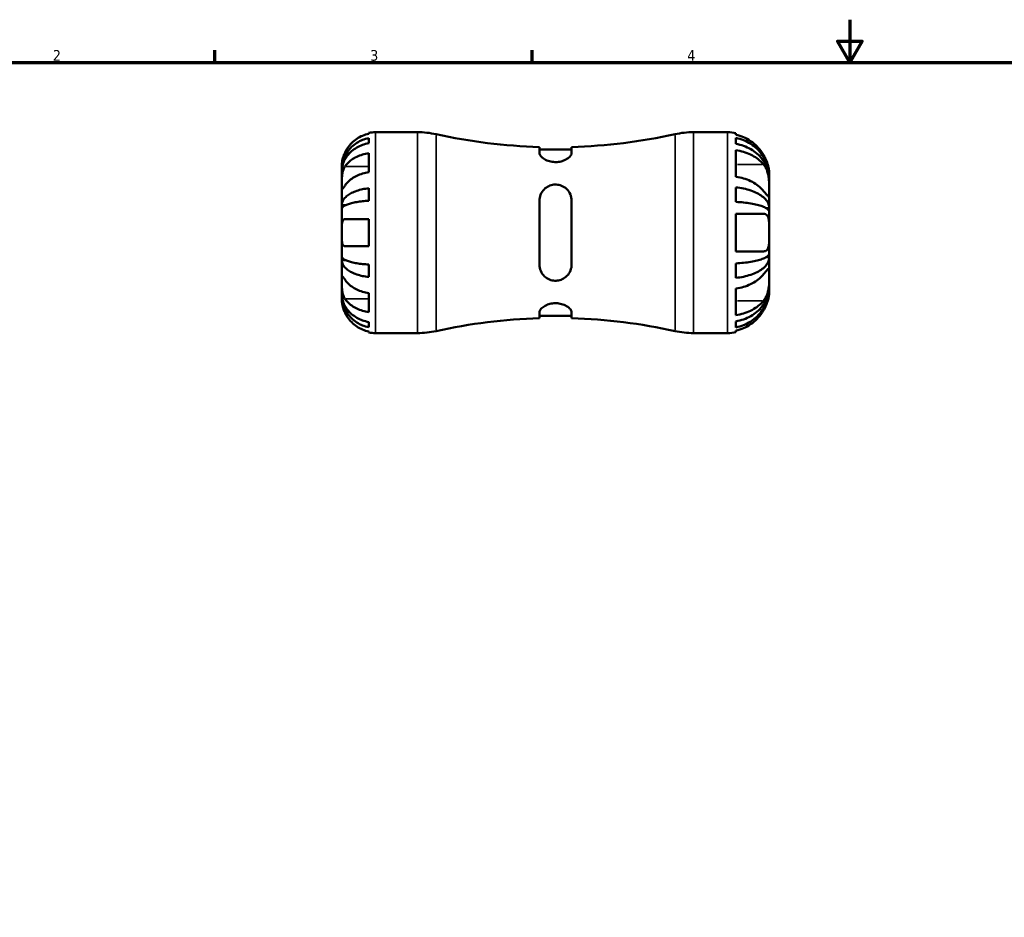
# Model space of a CAD drawing. Header units: millimetres. Extents: x -127 to 666, y 0 to 468.
# Tile 3 of 8: x 103 to 333, y 210 to 420. Entities that reach past the tile are written whole.
import ezdxf

# ---------------------------------------------------------------- set-up
doc = ezdxf.new("R2010")
doc.units = ezdxf.units.MM
for name, color, linetype, lineweight in [('Border (ISO)', 7, 'Continuous', 70), ('Visible (ISO)', 7, 'Continuous', 50), ('Visible Narrow (ISO)', 7, 'Continuous', 35)]:
    doc.layers.add(name, color=color, linetype=linetype, lineweight=lineweight)
doc.styles.add('Note Text (ISO)', font='tahoma.ttf')

# ---------------------------------------------------------------- blocks, each defined once
blk = doc.blocks.new('Borders Default Border')
at = {"layer": 'Border (ISO)'}
for p, q in [((148.5, 410), (148.5, 412.9)), ((222.75, 410), (222.75, 412.9))]:
    blk.add_line(p, q, dxfattribs=at)
at = {"layer": 'Border (ISO)', "flags": 128}
for points in [[(297, 420), (297, 410), (294.11, 415), (299.89, 415), (297, 410)], [(10, 10), (10, 410), (584, 410), (584, 10), (10, 10)]]:
    blk.add_lwpolyline(points, dxfattribs=at)
at = {"layer": 'Border (ISO)', "color": 232, "true_color": 0xca0064, "char_height": 2.5, "attachment_point": 7, "style": 'Note Text (ISO)'}
for s, insert in [('2', (110.62, 410.4)), ('3', (184.85, 410.35)), ('4', (259, 410.4))]:
    blk.add_mtext(s, dxfattribs=dict(at, insert=insert))

msp = doc.modelspace()

# ---------------------------------------------------------------- linework, layer by layer
at = {"layer": 'Visible (ISO)'}
for p, q in [((184.483, 393.305), (184.483, 393.519)), ((184.483, 391.089), (184.483, 392.297)), ((186.058, 393.678), (195.919, 393.678)), ((260.448, 393.678), (268.433, 393.678)), ((270.383, 393.481), (270.383, 393.064)), ((270.383, 392.342), (270.383, 390.939)), ((224.433, 390.207), (224.433, 388.75)), ((231.933, 389.64), (224.433, 389.64)), ((231.933, 388.75), (231.933, 390.207)), ((270.383, 389.463), (270.383, 383.258)), ((184.483, 384.304), (184.483, 388.759)), ((178.183, 384.797), (178.183, 385.803)), ((178.183, 384.415), (178.183, 384.797)), ((178.183, 384.797), (178.196, 384.797)), ((178.183, 381.226), (178.183, 384.415)), ((278.183, 383.064), (278.173, 383.064)), ((278.183, 383.064), (278.183, 383.928)), ((278.183, 382.681), (278.183, 383.064)), ((278.183, 379.901), (278.183, 382.681)), ((178.183, 376.616), (178.183, 381.226)), ((184.483, 377.632), (184.483, 380.548)), ((270.383, 380.762), (270.383, 377.374)), ((224.433, 377.678), (224.433, 362.678)), ((231.933, 362.678), (231.933, 377.678)), ((278.183, 375.898), (278.183, 379.901)), ((178.183, 375.692), (178.183, 376.616)), ((178.183, 376.616), (179.092, 376.616)), ((178.183, 370.178), (178.183, 375.692)), ((278.183, 375.898), (277.464, 375.898)), ((278.183, 374.974), (278.183, 375.898)), ((184.483, 367.028), (184.483, 373.328)), ((270.383, 374.565), (270.383, 365.79)), ((278.183, 370.178), (278.183, 374.974)), ((178.183, 364.663), (178.183, 370.178)), ((278.183, 365.381), (278.183, 370.178)), ((178.183, 363.74), (178.183, 364.663)), ((278.183, 364.458), (277.464, 364.458)), ((278.183, 364.458), (278.183, 365.381)), ((278.183, 360.455), (278.183, 364.458)), ((178.183, 359.129), (178.183, 363.74)), ((178.183, 363.74), (179.092, 363.74)), ((184.483, 359.808), (184.483, 362.724)), ((270.383, 362.982), (270.383, 359.594)), ((278.183, 357.674), (278.183, 360.455)), ((178.183, 355.941), (178.183, 359.129)), ((270.383, 357.097), (270.383, 350.892)), ((278.183, 357.292), (278.173, 357.292)), ((278.183, 357.292), (278.183, 357.674)), ((278.183, 356.428), (278.183, 357.292)), ((178.183, 355.558), (178.183, 355.941)), ((178.183, 354.553), (178.183, 355.558)), ((178.183, 355.558), (178.196, 355.558)), ((184.483, 351.597), (184.483, 356.052)), ((224.433, 351.606), (224.433, 350.149)), ((231.933, 350.716), (224.433, 350.716)), ((231.933, 350.149), (231.933, 351.606)), ((184.483, 348.059), (184.483, 349.267)), ((270.383, 349.417), (270.383, 348.014)), ((184.483, 346.837), (184.483, 347.051)), ((186.058, 346.678), (195.919, 346.678)), ((260.448, 346.678), (268.433, 346.678)), ((270.383, 347.292), (270.383, 346.875))]:
    msp.add_line(p, q, dxfattribs=at)
for centre, radius, start, end in [((186.058, 385.803), 7.875, 90, 101.53696), ((195.919, 373.678), 20, 77.52998, 90), ((228.183, 519.575), 129.422, 257.52998, 268.33962), ((228.183, 519.575), 129.422, 271.66038, 282.47002), ((260.448, 373.678), 20, 90, 102.47002), ((268.433, 383.928), 9.75, 78.46304, 90), ((228.183, 220.781), 129.422, 91.66038, 102.47002), ((228.183, 220.781), 129.422, 77.52998, 88.33962), ((186.058, 354.553), 7.875, 258.46304, 270), ((195.919, 366.678), 20, 270, 282.47002), ((260.448, 366.678), 20, 257.52998, 270), ((268.433, 356.428), 9.75, 270, 281.53696)]:
    msp.add_arc(centre, radius, start, end, dxfattribs=at)
for points, knots in [([(178.183, 384.797), (178.183, 385.271), (178.231, 385.788), (178.439, 386.801), (178.598, 387.297), (178.971, 388.17), (179.219, 388.629), (179.808, 389.484), (180.15, 389.882), (180.837, 390.549), (181.246, 390.88), (182.127, 391.45), (182.599, 391.69), (183.485, 392.046), (183.978, 392.197), (184.483, 392.297)], [3.5133937, 3.5133937, 3.5133937, 3.5133937, 3.6601181, 3.6601181, 3.8068425, 3.8068425, 3.9529976, 3.9529976, 4.0991526, 4.0991526, 4.2449679, 4.2449679, 4.3907831, 4.3907831, 4.5326305, 4.5326305, 4.5326305, 4.5326305]), ([(184.483, 393.305), (183.981, 393.202), (183.491, 393.047), (182.608, 392.679), (182.136, 392.43), (181.256, 391.839), (180.848, 391.496), (180.159, 390.803), (179.816, 390.389), (179.308, 389.623), (179.119, 389.286), (178.961, 388.953)], [0.14941001, 0.14941001, 0.14941001, 0.14941001, 0.29044502, 0.29044502, 0.43634177, 0.43634177, 0.58223851, 0.58223851, 0.72934673, 0.72934673, 0.83526259, 0.83526259, 0.83526259, 0.83526259]), ([(276.856, 388.315), (276.748, 388.506), (276.633, 388.695), (276.144, 389.439), (275.717, 389.957), (274.862, 390.821), (274.358, 391.247), (273.27, 391.982), (272.687, 392.291), (271.599, 392.745), (270.999, 392.936), (270.383, 393.064)], [7.73402444, 7.73402444, 7.73402444, 7.73402444, 7.79493328, 7.79493328, 7.97879242, 7.97879242, 8.15939253, 8.15939253, 8.33999265, 8.33999265, 8.51296033, 8.51296033, 8.51296033, 8.51296033]), ([(270.383, 392.342), (271.009, 392.218), (271.62, 392.032), (272.717, 391.591), (273.301, 391.295), (274.392, 390.588), (274.898, 390.179), (275.749, 389.354), (276.172, 388.862), (276.902, 387.803), (277.208, 387.236), (277.67, 386.156), (277.867, 385.543), (278.124, 384.29), (278.183, 383.65), (278.183, 383.064)], [0.1849728, 0.1849728, 0.1849728, 0.1849728, 0.3606781, 0.3606781, 0.5411843, 0.5411843, 0.7216906, 0.7216906, 0.9025268, 0.9025268, 1.0833631, 1.0833631, 1.2648623, 1.2648623, 1.4463615, 1.4463615, 1.4463615, 1.4463615]), ([(184.483, 391.089), (183.978, 391), (183.485, 390.866), (182.599, 390.549), (182.127, 390.336), (181.246, 389.828), (180.837, 389.533), (180.15, 388.94), (179.808, 388.586), (179.219, 387.824), (178.971, 387.417), (178.598, 386.639), (178.439, 386.198), (178.231, 385.296), (178.183, 384.836), (178.183, 384.415)], [0.1494024, 0.1494024, 0.1494024, 0.1494024, 0.2912498, 0.2912498, 0.4370651, 0.4370651, 0.5828803, 0.5828803, 0.7290354, 0.7290354, 0.8751905, 0.8751905, 1.0219149, 1.0219149, 1.1686392, 1.1686392, 1.1686392, 1.1686392]), ([(278.183, 382.681), (278.183, 383.203), (278.124, 383.772), (277.867, 384.887), (277.67, 385.433), (277.208, 386.395), (276.902, 386.899), (276.172, 387.842), (275.749, 388.279), (274.898, 389.013), (274.392, 389.378), (273.301, 390.006), (272.717, 390.271), (271.62, 390.662), (271.009, 390.828), (270.383, 390.939)], [4.3558047, 4.3558047, 4.3558047, 4.3558047, 4.5373039, 4.5373039, 4.7188032, 4.7188032, 4.8996394, 4.8996394, 5.0804757, 5.0804757, 5.2609819, 5.2609819, 5.4414881, 5.4414881, 5.6171934, 5.6171934, 5.6171934, 5.6171934]), ([(270.383, 389.463), (270.999, 389.373), (271.599, 389.238), (272.687, 388.916), (273.27, 388.698), (274.358, 388.178), (274.862, 387.877), (275.717, 387.267), (276.144, 386.9), (276.633, 386.374), (276.748, 386.24), (276.856, 386.105)], [3.08430818, 3.08430818, 3.08430818, 3.08430818, 3.25727586, 3.25727586, 3.43787597, 3.43787597, 3.61847609, 3.61847609, 3.80233523, 3.80233523, 3.86324407, 3.86324407, 3.86324407, 3.86324407]), ([(178.961, 388.953), (178.899, 388.822), (178.84, 388.69), (178.704, 388.364), (178.631, 388.172), (178.5, 387.783), (178.443, 387.588), (178.328, 387.139), (178.282, 386.897), (178.21, 386.413), (178.195, 386.196), (178.182, 385.885), (178.183, 385.803), (178.183, 385.803)], [-0.50816407, -0.50816407, -0.50816407, -0.50816407, -0.46460526, -0.46460526, -0.40154747, -0.40154747, -0.3356183, -0.3356183, -0.24286964, -0.24286964, -0.12490659, -0.12490659, 0, 0, 0, 0]), ([(178.961, 385.681), (179.117, 385.914), (179.303, 386.148), (179.805, 386.687), (180.146, 386.979), (180.833, 387.47), (181.242, 387.714), (182.124, 388.135), (182.597, 388.312), (183.484, 388.574), (183.978, 388.685), (184.483, 388.759)], [3.89240184, 3.89240184, 3.89240184, 3.89240184, 3.99678632, 3.99678632, 4.14339205, 4.14339205, 4.28980063, 4.28980063, 4.43620921, 4.43620921, 4.57823442, 4.57823442, 4.57823442, 4.57823442]), ([(231.933, 388.75), (231.933, 388.665), (231.916, 388.576), (231.794, 388.253), (231.601, 388.002), (231.054, 387.535), (230.713, 387.316), (229.97, 386.984), (229.591, 386.859), (228.798, 386.705), (228.401, 386.673), (227.573, 386.702), (227.162, 386.769), (226.337, 386.998), (225.944, 387.171), (225.222, 387.592), (224.918, 387.848), (224.532, 388.326), (224.433, 388.549), (224.433, 388.75)], [-1.4161174, -1.4161174, -1.4161174, -1.4161174, -1.3481389, -1.3481389, -1.1764898, -1.1764898, -1.0181023, -1.0181023, -0.8874907, -0.8874907, -0.7663454, -0.7663454, -0.6379543, -0.6379543, -0.4896529, -0.4896529, -0.3144223, -0.3144223, -0.153805, -0.153805, -0.153805, -0.153805]), ([(278.183, 383.928), (278.183, 383.928), (278.186, 384.041), (278.164, 384.433), (278.143, 384.67), (278.051, 385.237), (277.983, 385.556), (277.818, 386.134), (277.74, 386.373), (277.563, 386.852), (277.466, 387.089), (277.215, 387.646), (277.054, 387.964), (276.871, 388.289), (276.864, 388.302), (276.856, 388.315)], [0, 0, 0, 0, 0.17251003, 0.17251003, 0.30909442, 0.30909442, 0.43860947, 0.43860947, 0.52331861, 0.52331861, 0.60362393, 0.60362393, 0.71138308, 0.71138308, 0.71592154, 0.71592154, 0.71592154, 0.71592154]), ([(178.183, 381.226), (178.183, 381.382), (178.183, 381.554), (178.184, 381.936), (178.186, 382.147), (178.198, 382.687), (178.213, 383.022), (178.278, 383.677), (178.326, 383.991), (178.443, 384.502), (178.501, 384.703), (178.636, 385.076), (178.712, 385.247), (178.848, 385.503), (178.903, 385.595), (178.961, 385.681)], [0, 0, 0, 0, 0.06608139, 0.06608139, 0.13667451, 0.13667451, 0.23873403, 0.23873403, 0.33457773, 0.33457773, 0.40157847, 0.40157847, 0.46685307, 0.46685307, 0.50745344, 0.50745344, 0.50745344, 0.50745344]), ([(276.856, 386.105), (276.947, 385.992), (277.034, 385.872), (277.285, 385.485), (277.434, 385.198), (277.674, 384.618), (277.768, 384.334), (277.94, 383.682), (278.01, 383.315), (278.133, 382.389), (278.161, 381.842), (278.186, 380.795), (278.183, 380.31), (278.183, 379.901)], [-0.71256041, -0.71256041, -0.71256041, -0.71256041, -0.6577094, -0.6577094, -0.5472884, -0.5472884, -0.45311962, -0.45311962, -0.34026211, -0.34026211, -0.17351499, -0.17351499, 0, 0, 0, 0]), ([(184.483, 384.304), (183.981, 384.231), (183.491, 384.121), (182.608, 383.861), (182.136, 383.685), (181.256, 383.267), (180.848, 383.025), (180.159, 382.535), (179.816, 382.242), (179.308, 381.7), (179.119, 381.462), (178.961, 381.226)], [0.14941001, 0.14941001, 0.14941001, 0.14941001, 0.29044502, 0.29044502, 0.43634177, 0.43634177, 0.58223851, 0.58223851, 0.72934673, 0.72934673, 0.83526259, 0.83526259, 0.83526259, 0.83526259]), ([(276.856, 379.901), (276.748, 380.036), (276.633, 380.169), (276.144, 380.695), (275.717, 381.062), (274.862, 381.672), (274.358, 381.974), (273.27, 382.493), (272.687, 382.712), (271.599, 383.033), (270.999, 383.168), (270.383, 383.258)], [7.73402444, 7.73402444, 7.73402444, 7.73402444, 7.79493328, 7.79493328, 7.97879242, 7.97879242, 8.15939253, 8.15939253, 8.33999265, 8.33999265, 8.51296033, 8.51296033, 8.51296033, 8.51296033]), ([(178.961, 381.226), (178.903, 381.14), (178.848, 381.058), (178.712, 380.857), (178.636, 380.746), (178.501, 380.554), (178.443, 380.475), (178.328, 380.338), (178.282, 380.299), (178.21, 380.311), (178.195, 380.391), (178.182, 380.699), (178.183, 380.932), (178.183, 381.226)], [-0.50766593, -0.50766593, -0.50766593, -0.50766593, -0.46718991, -0.46718991, -0.40200215, -0.40200215, -0.33506637, -0.33506637, -0.24300458, -0.24300458, -0.12488859, -0.12488859, 0, 0, 0, 0]), ([(178.183, 376.616), (178.183, 376.864), (178.231, 377.135), (178.438, 377.666), (178.597, 377.925), (178.97, 378.383), (179.217, 378.623), (179.805, 379.071), (180.146, 379.28), (180.833, 379.629), (181.242, 379.803), (182.124, 380.103), (182.596, 380.229), (183.483, 380.416), (183.977, 380.495), (184.483, 380.548)], [3.5133942, 3.5133942, 3.5133942, 3.5133942, 3.6599759, 3.6599759, 3.8065576, 3.8065576, 3.952571, 3.952571, 4.0985843, 4.0985843, 4.244542, 4.244542, 4.3904997, 4.3904997, 4.5326255, 4.5326255, 4.5326255, 4.5326255]), ([(224.433, 377.678), (224.433, 377.888), (224.451, 378.096), (224.572, 378.817), (224.766, 379.306), (225.313, 380.138), (225.654, 380.49), (226.397, 381), (226.776, 381.18), (227.568, 381.398), (227.966, 381.443), (228.793, 381.402), (229.204, 381.31), (230.03, 380.977), (230.423, 380.72), (231.144, 380.041), (231.448, 379.597), (231.835, 378.66), (231.933, 378.175), (231.933, 377.678)], [-1.4161174, -1.4161174, -1.4161174, -1.4161174, -1.3481389, -1.3481389, -1.1764898, -1.1764898, -1.0181023, -1.0181023, -0.8874907, -0.8874907, -0.7663454, -0.7663454, -0.6379543, -0.6379543, -0.4896529, -0.4896529, -0.3144223, -0.3144223, -0.153805, -0.153805, -0.153805, -0.153805]), ([(270.383, 380.762), (271.009, 380.697), (271.62, 380.599), (272.717, 380.369), (273.301, 380.213), (274.392, 379.843), (274.898, 379.628), (275.749, 379.196), (276.172, 378.938), (276.902, 378.383), (277.208, 378.085), (277.67, 377.519), (277.867, 377.198), (278.124, 376.541), (278.183, 376.205), (278.183, 375.898)], [0.1849728, 0.1849728, 0.1849728, 0.1849728, 0.3606781, 0.3606781, 0.5411843, 0.5411843, 0.7216906, 0.7216906, 0.9025268, 0.9025268, 1.0833631, 1.0833631, 1.2648623, 1.2648623, 1.4463615, 1.4463615, 1.4463615, 1.4463615]), ([(278.183, 379.901), (278.183, 379.519), (278.186, 379.211), (278.166, 378.762), (278.14, 378.636), (278.022, 378.605), (277.954, 378.643), (277.784, 378.795), (277.691, 378.894), (277.458, 379.16), (277.313, 379.335), (277.058, 379.649), (276.96, 379.772), (276.856, 379.901)], [0, 0, 0, 0, 0.16205883, 0.16205883, 0.33265056, 0.33265056, 0.44859285, 0.44859285, 0.54369139, 0.54369139, 0.65332752, 0.65332752, 0.71663463, 0.71663463, 0.71663463, 0.71663463]), ([(184.483, 377.632), (183.977, 377.606), (183.483, 377.567), (182.596, 377.475), (182.124, 377.412), (181.242, 377.265), (180.833, 377.179), (180.146, 377.006), (179.805, 376.903), (179.217, 376.682), (178.97, 376.564), (178.597, 376.338), (178.438, 376.21), (178.231, 375.948), (178.183, 375.815), (178.183, 375.692)], [0.1494079, 0.1494079, 0.1494079, 0.1494079, 0.2915337, 0.2915337, 0.4374914, 0.4374914, 0.5834491, 0.5834491, 0.7294624, 0.7294624, 0.8754758, 0.8754758, 1.0220575, 1.0220575, 1.1686392, 1.1686392, 1.1686392, 1.1686392]), ([(278.183, 374.974), (278.183, 375.126), (278.124, 375.291), (277.867, 375.615), (277.67, 375.774), (277.208, 376.053), (276.902, 376.2), (276.172, 376.474), (275.749, 376.601), (274.898, 376.814), (274.392, 376.92), (273.301, 377.103), (272.717, 377.18), (271.62, 377.294), (271.009, 377.342), (270.383, 377.374)], [4.3558047, 4.3558047, 4.3558047, 4.3558047, 4.5373039, 4.5373039, 4.7188032, 4.7188032, 4.8996394, 4.8996394, 5.0804757, 5.0804757, 5.2609819, 5.2609819, 5.4414881, 5.4414881, 5.6171934, 5.6171934, 5.6171934, 5.6171934]), ([(178.183, 370.178), (178.183, 370.397), (178.183, 370.616), (178.184, 371.06), (178.186, 371.283), (178.2, 371.868), (178.219, 372.203), (178.305, 372.68), (178.355, 372.846), (178.473, 373.072), (178.532, 373.147), (178.668, 373.26), (178.745, 373.297), (178.872, 373.324), (178.916, 373.328), (178.961, 373.328)], [-2.17667965, -2.17667965, -2.17667965, -2.17667965, -2.11086653, -2.11086653, -2.04055216, -2.04055216, -1.91738302, -1.91738302, -1.82942275, -1.82942275, -1.76558177, -1.76558177, -1.70117883, -1.70117883, -1.66961913, -1.66961913, -1.66961913, -1.66961913]), ([(178.961, 373.328), (179.119, 373.328), (179.308, 373.328), (179.816, 373.328), (180.159, 373.328), (180.848, 373.328), (181.256, 373.328), (182.136, 373.328), (182.608, 373.328), (183.491, 373.328), (183.981, 373.328), (184.483, 373.328)], [3.89239507, 3.89239507, 3.89239507, 3.89239507, 3.99831093, 3.99831093, 4.14541915, 4.14541915, 4.2913159, 4.2913159, 4.43721264, 4.43721264, 4.57824766, 4.57824766, 4.57824766, 4.57824766]), ([(270.383, 374.565), (270.999, 374.565), (271.599, 374.565), (272.687, 374.565), (273.27, 374.565), (274.358, 374.565), (274.862, 374.565), (275.717, 374.565), (276.144, 374.565), (276.633, 374.565), (276.748, 374.565), (276.856, 374.565)], [3.08430818, 3.08430818, 3.08430818, 3.08430818, 3.25727586, 3.25727586, 3.43787597, 3.43787597, 3.61847609, 3.61847609, 3.80233523, 3.80233523, 3.86324407, 3.86324407, 3.86324407, 3.86324407]), ([(276.856, 374.565), (276.919, 374.565), (276.979, 374.561), (277.228, 374.525), (277.398, 374.453), (277.661, 374.229), (277.761, 374.096), (277.938, 373.741), (278.008, 373.512), (278.132, 372.848), (278.161, 372.379), (278.186, 371.329), (278.183, 370.757), (278.183, 370.178)], [-0.71318934, -0.71318934, -0.71318934, -0.71318934, -0.67553838, -0.67553838, -0.55347211, -0.55347211, -0.45446433, -0.45446433, -0.34160454, -0.34160454, -0.17359041, -0.17359041, 0, 0, 0, 0]), ([(178.961, 367.028), (178.899, 367.028), (178.84, 367.036), (178.704, 367.077), (178.631, 367.12), (178.5, 367.246), (178.443, 367.331), (178.328, 367.585), (178.282, 367.771), (178.21, 368.274), (178.195, 368.604), (178.182, 369.35), (178.183, 369.762), (178.183, 370.178)], [-0.50816407, -0.50816407, -0.50816407, -0.50816407, -0.46460526, -0.46460526, -0.40154747, -0.40154747, -0.3356183, -0.3356183, -0.24286964, -0.24286964, -0.12490659, -0.12490659, 0, 0, 0, 0]), ([(278.183, 370.178), (278.183, 369.808), (278.184, 369.439), (278.178, 368.523), (278.168, 368.001), (278.083, 367.196), (278.025, 366.894), (277.866, 366.448), (277.779, 366.287), (277.561, 366.024), (277.429, 365.927), (277.15, 365.815), (277.008, 365.79), (276.856, 365.79)], [-3.17071482, -3.17071482, -3.17071482, -3.17071482, -3.059657, -3.059657, -2.88681195, -2.88681195, -2.75596666, -2.75596666, -2.6553085, -2.6553085, -2.54783773, -2.54783773, -2.45481692, -2.45481692, -2.45481692, -2.45481692]), ([(184.483, 367.028), (183.978, 367.028), (183.484, 367.028), (182.597, 367.028), (182.124, 367.028), (181.242, 367.028), (180.833, 367.028), (180.146, 367.028), (179.805, 367.028), (179.303, 367.028), (179.117, 367.028), (178.961, 367.028)], [0.14942955, 0.14942955, 0.14942955, 0.14942955, 0.29145476, 0.29145476, 0.43786333, 0.43786333, 0.58427191, 0.58427191, 0.73087765, 0.73087765, 0.83526212, 0.83526212, 0.83526212, 0.83526212]), ([(178.183, 364.663), (178.183, 364.541), (178.231, 364.407), (178.439, 364.145), (178.598, 364.017), (178.971, 363.791), (179.219, 363.673), (179.808, 363.451), (180.15, 363.349), (180.837, 363.176), (181.246, 363.09), (182.127, 362.943), (182.599, 362.881), (183.485, 362.789), (183.978, 362.75), (184.483, 362.724)], [3.5133937, 3.5133937, 3.5133937, 3.5133937, 3.6601181, 3.6601181, 3.8068425, 3.8068425, 3.9529976, 3.9529976, 4.0991526, 4.0991526, 4.2449679, 4.2449679, 4.3907831, 4.3907831, 4.5326305, 4.5326305, 4.5326305, 4.5326305]), ([(276.856, 365.79), (276.748, 365.79), (276.633, 365.79), (276.144, 365.79), (275.717, 365.79), (274.862, 365.79), (274.358, 365.79), (273.27, 365.79), (272.687, 365.79), (271.599, 365.79), (270.999, 365.79), (270.383, 365.79)], [7.73402444, 7.73402444, 7.73402444, 7.73402444, 7.79493328, 7.79493328, 7.97879242, 7.97879242, 8.15939253, 8.15939253, 8.33999265, 8.33999265, 8.51296033, 8.51296033, 8.51296033, 8.51296033]), ([(270.383, 362.982), (271.009, 363.014), (271.62, 363.062), (272.717, 363.176), (273.301, 363.253), (274.392, 363.436), (274.898, 363.541), (275.749, 363.755), (276.172, 363.882), (276.902, 364.156), (277.208, 364.302), (277.67, 364.582), (277.867, 364.74), (278.124, 365.064), (278.183, 365.23), (278.183, 365.381)], [0.1849728, 0.1849728, 0.1849728, 0.1849728, 0.3606781, 0.3606781, 0.5411843, 0.5411843, 0.7216906, 0.7216906, 0.9025268, 0.9025268, 1.0833631, 1.0833631, 1.2648623, 1.2648623, 1.4463615, 1.4463615, 1.4463615, 1.4463615]), ([(278.183, 364.458), (278.183, 364.15), (278.124, 363.815), (277.867, 363.158), (277.67, 362.837), (277.208, 362.27), (276.902, 361.973), (276.172, 361.418), (275.749, 361.16), (274.898, 360.728), (274.392, 360.513), (273.301, 360.143), (272.717, 359.987), (271.62, 359.756), (271.009, 359.659), (270.383, 359.594)], [4.3558047, 4.3558047, 4.3558047, 4.3558047, 4.5373039, 4.5373039, 4.7188032, 4.7188032, 4.8996394, 4.8996394, 5.0804757, 5.0804757, 5.2609819, 5.2609819, 5.4414881, 5.4414881, 5.6171934, 5.6171934, 5.6171934, 5.6171934]), ([(184.483, 359.808), (183.977, 359.861), (183.483, 359.94), (182.596, 360.127), (182.124, 360.253), (181.242, 360.553), (180.833, 360.726), (180.146, 361.076), (179.805, 361.284), (179.217, 361.733), (178.97, 361.973), (178.597, 362.431), (178.438, 362.69), (178.231, 363.221), (178.183, 363.492), (178.183, 363.74)], [0.1494079, 0.1494079, 0.1494079, 0.1494079, 0.2915337, 0.2915337, 0.4374914, 0.4374914, 0.5834491, 0.5834491, 0.7294624, 0.7294624, 0.8754758, 0.8754758, 1.0220575, 1.0220575, 1.1686392, 1.1686392, 1.1686392, 1.1686392]), ([(231.933, 362.678), (231.933, 362.468), (231.916, 362.26), (231.794, 361.539), (231.601, 361.049), (231.054, 360.218), (230.713, 359.866), (229.97, 359.356), (229.591, 359.176), (228.798, 358.958), (228.401, 358.913), (227.573, 358.953), (227.162, 359.046), (226.337, 359.379), (225.944, 359.636), (225.222, 360.315), (224.918, 360.759), (224.532, 361.696), (224.433, 362.181), (224.433, 362.678)], [-1.4161174, -1.4161174, -1.4161174, -1.4161174, -1.3481389, -1.3481389, -1.1764898, -1.1764898, -1.0181023, -1.0181023, -0.8874907, -0.8874907, -0.7663454, -0.7663454, -0.6379543, -0.6379543, -0.4896529, -0.4896529, -0.3144223, -0.3144223, -0.153805, -0.153805, -0.153805, -0.153805]), ([(276.856, 360.455), (276.947, 360.568), (277.034, 360.677), (277.285, 360.986), (277.434, 361.168), (277.674, 361.443), (277.768, 361.545), (277.94, 361.703), (278.01, 361.745), (278.133, 361.732), (278.161, 361.62), (278.186, 361.188), (278.183, 360.864), (278.183, 360.455)], [-0.71256041, -0.71256041, -0.71256041, -0.71256041, -0.6577094, -0.6577094, -0.5472884, -0.5472884, -0.45311962, -0.45311962, -0.34026211, -0.34026211, -0.17351499, -0.17351499, 0, 0, 0, 0]), ([(178.183, 359.129), (178.183, 359.285), (178.183, 359.424), (178.184, 359.672), (178.186, 359.778), (178.198, 359.976), (178.213, 360.04), (178.278, 360.06), (178.326, 360.021), (178.443, 359.88), (178.501, 359.802), (178.636, 359.61), (178.712, 359.499), (178.848, 359.298), (178.903, 359.216), (178.961, 359.129)], [0, 0, 0, 0, 0.06608139, 0.06608139, 0.13667451, 0.13667451, 0.23873403, 0.23873403, 0.33457773, 0.33457773, 0.40157847, 0.40157847, 0.46685307, 0.46685307, 0.50745344, 0.50745344, 0.50745344, 0.50745344]), ([(270.383, 357.097), (270.999, 357.188), (271.599, 357.323), (272.687, 357.644), (273.27, 357.863), (274.358, 358.382), (274.862, 358.683), (275.717, 359.294), (276.144, 359.661), (276.633, 360.186), (276.748, 360.32), (276.856, 360.455)], [3.08430818, 3.08430818, 3.08430818, 3.08430818, 3.25727586, 3.25727586, 3.43787597, 3.43787597, 3.61847609, 3.61847609, 3.80233523, 3.80233523, 3.86324407, 3.86324407, 3.86324407, 3.86324407]), ([(278.183, 360.455), (278.183, 360.073), (278.186, 359.624), (278.166, 358.613), (278.14, 358.057), (278.022, 357.112), (277.954, 356.735), (277.784, 356.073), (277.691, 355.787), (277.458, 355.208), (277.313, 354.923), (277.058, 354.518), (276.96, 354.379), (276.856, 354.25)], [0, 0, 0, 0, 0.16205883, 0.16205883, 0.33265056, 0.33265056, 0.44859285, 0.44859285, 0.54369139, 0.54369139, 0.65332752, 0.65332752, 0.71663463, 0.71663463, 0.71663463, 0.71663463]), ([(178.961, 354.675), (178.903, 354.761), (178.848, 354.853), (178.712, 355.108), (178.636, 355.28), (178.501, 355.653), (178.443, 355.854), (178.328, 356.352), (178.282, 356.654), (178.21, 357.35), (178.195, 357.737), (178.182, 358.485), (178.183, 358.835), (178.183, 359.129)], [-0.50766593, -0.50766593, -0.50766593, -0.50766593, -0.46718991, -0.46718991, -0.40200215, -0.40200215, -0.33506637, -0.33506637, -0.24300458, -0.24300458, -0.12488859, -0.12488859, 0, 0, 0, 0]), ([(178.961, 359.129), (179.119, 358.894), (179.308, 358.656), (179.816, 358.114), (180.159, 357.821), (180.848, 357.331), (181.256, 357.089), (182.136, 356.67), (182.608, 356.495), (183.491, 356.235), (183.981, 356.125), (184.483, 356.052)], [3.8924012, 3.8924012, 3.8924012, 3.8924012, 3.99831706, 3.99831706, 4.14542528, 4.14542528, 4.29132202, 4.29132202, 4.43721877, 4.43721877, 4.57825378, 4.57825378, 4.57825378, 4.57825378]), ([(270.383, 349.417), (271.009, 349.527), (271.62, 349.693), (272.717, 350.085), (273.301, 350.349), (274.392, 350.978), (274.898, 351.342), (275.749, 352.077), (276.172, 352.514), (276.902, 353.456), (277.208, 353.961), (277.67, 354.923), (277.867, 355.469), (278.124, 356.584), (278.183, 357.153), (278.183, 357.674)], [0.1849728, 0.1849728, 0.1849728, 0.1849728, 0.3606781, 0.3606781, 0.5411843, 0.5411843, 0.7216906, 0.7216906, 0.9025268, 0.9025268, 1.0833631, 1.0833631, 1.2648623, 1.2648623, 1.4463615, 1.4463615, 1.4463615, 1.4463615]), ([(278.183, 357.292), (278.183, 356.706), (278.124, 356.066), (277.867, 354.813), (277.67, 354.2), (277.208, 353.119), (276.902, 352.552), (276.172, 351.494), (275.749, 351.002), (274.898, 350.177), (274.392, 349.767), (273.301, 349.061), (272.717, 348.764), (271.62, 348.324), (271.009, 348.138), (270.383, 348.014)], [4.3558047, 4.3558047, 4.3558047, 4.3558047, 4.5373039, 4.5373039, 4.7188032, 4.7188032, 4.8996394, 4.8996394, 5.0804757, 5.0804757, 5.2609819, 5.2609819, 5.4414881, 5.4414881, 5.6171934, 5.6171934, 5.6171934, 5.6171934]), ([(178.183, 355.941), (178.183, 355.52), (178.231, 355.059), (178.439, 354.158), (178.598, 353.717), (178.971, 352.939), (179.219, 352.531), (179.808, 351.77), (180.15, 351.416), (180.837, 350.822), (181.246, 350.528), (182.127, 350.02), (182.599, 349.807), (183.485, 349.49), (183.978, 349.356), (184.483, 349.267)], [3.5133942, 3.5133942, 3.5133942, 3.5133942, 3.6601185, 3.6601185, 3.8068429, 3.8068429, 3.952998, 3.952998, 4.0991531, 4.0991531, 4.2449683, 4.2449683, 4.3907836, 4.3907836, 4.532631, 4.532631, 4.532631, 4.532631]), ([(184.483, 348.059), (183.978, 348.159), (183.485, 348.31), (182.599, 348.665), (182.127, 348.905), (181.246, 349.476), (180.837, 349.807), (180.15, 350.474), (179.808, 350.871), (179.219, 351.727), (178.971, 352.185), (178.598, 353.059), (178.439, 353.555), (178.231, 354.568), (178.183, 355.085), (178.183, 355.558)], [0.1494024, 0.1494024, 0.1494024, 0.1494024, 0.2912498, 0.2912498, 0.4370651, 0.4370651, 0.5828803, 0.5828803, 0.7290354, 0.7290354, 0.8751905, 0.8751905, 1.0219149, 1.0219149, 1.1686392, 1.1686392, 1.1686392, 1.1686392]), ([(184.483, 351.597), (183.981, 351.67), (183.491, 351.78), (182.608, 352.04), (182.136, 352.216), (181.256, 352.634), (180.848, 352.876), (180.159, 353.366), (179.816, 353.659), (179.308, 354.201), (179.119, 354.439), (178.961, 354.675)], [0.14941001, 0.14941001, 0.14941001, 0.14941001, 0.29044502, 0.29044502, 0.43634177, 0.43634177, 0.58223851, 0.58223851, 0.72934673, 0.72934673, 0.83526259, 0.83526259, 0.83526259, 0.83526259]), ([(276.856, 352.04), (276.919, 352.15), (276.979, 352.261), (277.228, 352.733), (277.398, 353.099), (277.661, 353.754), (277.761, 354.04), (277.938, 354.627), (278.008, 354.917), (278.132, 355.566), (278.161, 355.877), (278.186, 356.313), (278.183, 356.428), (278.183, 356.428)], [-0.71318934, -0.71318934, -0.71318934, -0.71318934, -0.67553838, -0.67553838, -0.55347211, -0.55347211, -0.45446433, -0.45446433, -0.34160454, -0.34160454, -0.17359041, -0.17359041, 0, 0, 0, 0]), ([(178.183, 354.553), (178.183, 354.553), (178.183, 354.53), (178.184, 354.436), (178.186, 354.362), (178.2, 354.092), (178.219, 353.85), (178.305, 353.339), (178.355, 353.102), (178.473, 352.665), (178.532, 352.474), (178.668, 352.084), (178.745, 351.887), (178.872, 351.594), (178.916, 351.498), (178.961, 351.403)], [-2.17667965, -2.17667965, -2.17667965, -2.17667965, -2.11086653, -2.11086653, -2.04055216, -2.04055216, -1.91738302, -1.91738302, -1.82942275, -1.82942275, -1.76558177, -1.76558177, -1.70117883, -1.70117883, -1.66961913, -1.66961913, -1.66961913, -1.66961913]), ([(224.433, 351.606), (224.433, 351.69), (224.451, 351.779), (224.572, 352.103), (224.766, 352.353), (225.313, 352.821), (225.654, 353.039), (226.397, 353.372), (226.776, 353.497), (227.568, 353.65), (227.966, 353.683), (228.793, 353.654), (229.204, 353.587), (230.03, 353.357), (230.423, 353.185), (231.144, 352.764), (231.448, 352.508), (231.835, 352.029), (231.933, 351.806), (231.933, 351.606)], [-1.4161174, -1.4161174, -1.4161174, -1.4161174, -1.3481389, -1.3481389, -1.1764898, -1.1764898, -1.0181023, -1.0181023, -0.8874907, -0.8874907, -0.7663454, -0.7663454, -0.6379543, -0.6379543, -0.4896529, -0.4896529, -0.3144223, -0.3144223, -0.153805, -0.153805, -0.153805, -0.153805]), ([(276.856, 354.25), (276.748, 354.115), (276.633, 353.982), (276.144, 353.456), (275.717, 353.089), (274.862, 352.478), (274.358, 352.177), (273.27, 351.658), (272.687, 351.439), (271.599, 351.118), (270.999, 350.983), (270.383, 350.892)], [7.73402444, 7.73402444, 7.73402444, 7.73402444, 7.79493328, 7.79493328, 7.97879242, 7.97879242, 8.15939253, 8.15939253, 8.33999265, 8.33999265, 8.51296033, 8.51296033, 8.51296033, 8.51296033]), ([(178.961, 351.403), (179.119, 351.07), (179.308, 350.733), (179.816, 349.966), (180.159, 349.552), (180.848, 348.86), (181.256, 348.517), (182.136, 347.925), (182.608, 347.677), (183.491, 347.309), (183.981, 347.154), (184.483, 347.051)], [3.89239507, 3.89239507, 3.89239507, 3.89239507, 3.99831093, 3.99831093, 4.14541915, 4.14541915, 4.2913159, 4.2913159, 4.43721264, 4.43721264, 4.57824766, 4.57824766, 4.57824766, 4.57824766]), ([(270.383, 347.292), (270.999, 347.42), (271.599, 347.611), (272.687, 348.065), (273.27, 348.374), (274.358, 349.109), (274.862, 349.535), (275.717, 350.398), (276.144, 350.917), (276.633, 351.66), (276.748, 351.849), (276.856, 352.04)], [3.08430818, 3.08430818, 3.08430818, 3.08430818, 3.25727586, 3.25727586, 3.43787597, 3.43787597, 3.61847609, 3.61847609, 3.80233523, 3.80233523, 3.86324407, 3.86324407, 3.86324407, 3.86324407])]:
    msp.add_open_spline(points, degree=3, knots=knots, dxfattribs=at)
at = {"layer": 'Visible Narrow (ISO)'}
for p, q in [((186.058, 346.967), (186.058, 393.389)), ((195.919, 346.967), (195.919, 393.389)), ((200.237, 392.923), (200.237, 347.433)), ((256.129, 347.433), (256.129, 392.923)), ((260.448, 393.389), (260.448, 346.967)), ((268.433, 346.967), (268.433, 393.389)), ((179.237, 385.681), (184.207, 385.681)), ((276.533, 386.105), (270.707, 386.105)), ((179.237, 354.675), (184.207, 354.675)), ((276.533, 354.25), (270.707, 354.25))]:
    msp.add_line(p, q, dxfattribs=at)

# ---------------------------------------------------------------- block references
msp.add_blockref('Borders Default Border', (0, 0))

doc.saveas('drawing.dxf')
